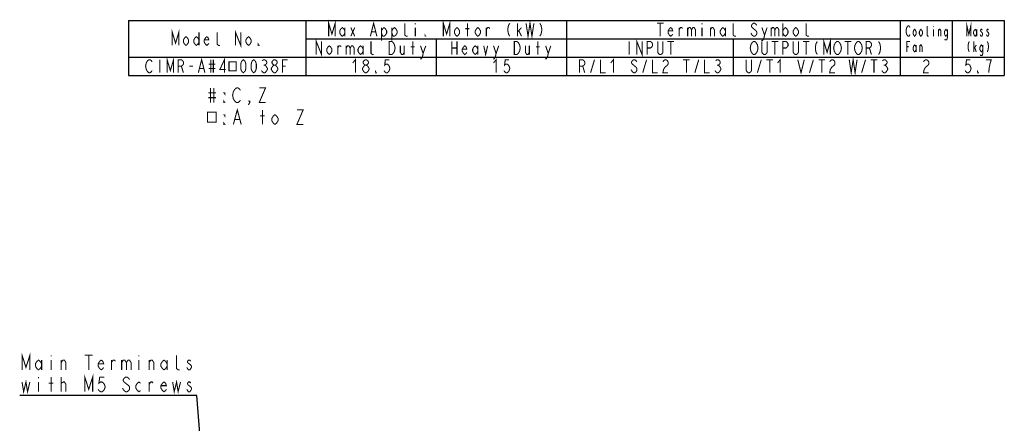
# Model space of a CAD drawing. Extents: x 27 to 410, y 32 to 287.
# Tile 30 of 30: x 221 to 410, y 210 to 287. Entities that reach past the tile are written whole.
import ezdxf

# ---------------------------------------------------------------- set-up
doc = ezdxf.new("R2010")
doc.units = 0
doc.header["$LTSCALE"] = 23.1
doc.layers.get('0').update_dxf_attribs({"linetype": 'CONTINUOUS'})
doc.layers.add('ALL_NOTE', color=7, linetype='CONTINUOUS')

msp = doc.modelspace()

# ---------------------------------------------------------------- linework, layer by layer
at = {"color": 2, "linetype": 'CONTINUOUS'}
for p, q in [((241.837, 286.859), (409.837, 286.859)), ((241.837, 286.859), (241.837, 276.359)), ((275.837, 286.859), (275.837, 276.359)), ((325.837, 286.859), (325.837, 276.359)), ((389.837, 286.859), (389.837, 276.359)), ((399.837, 286.859), (399.837, 276.359)), ((409.837, 286.859), (409.837, 276.359)), ((275.837, 283.359), (389.837, 283.359)), ((300.837, 283.359), (300.837, 276.359)), ((357.837, 283.359), (357.837, 276.359)), ((241.837, 279.859), (409.837, 279.859)), ((241.837, 276.359), (409.837, 276.359))]:
    msp.add_line(p, q, dxfattribs=at)
at = {"color": 2, "linetype": 'CONTINUOUS', "const_width": 0.2}
for points in [[(250.212, 282.109), (250.212, 284.609), (250.837, 282.526), (251.462, 284.609), (251.462, 282.109)], [(280.212, 283.859), (280.212, 286.359), (280.837, 284.276), (281.462, 286.359), (281.462, 283.859)], [(283.337, 284.484), (283.087, 284.067), (282.837, 283.859), (282.587, 284.067), (282.337, 284.484), (282.337, 284.901), (282.587, 285.317), (282.837, 285.526), (283.087, 285.317), (283.337, 284.901)], [(283.337, 285.526), (283.337, 283.859)], [(284.462, 285.526), (285.212, 283.859)], [(284.462, 283.859), (285.212, 285.526)], [(288.212, 283.859), (288.837, 286.359), (289.462, 283.859)], [(290.337, 284.901), (290.587, 285.317), (290.837, 285.526), (291.087, 285.317), (291.337, 284.901), (291.337, 284.484), (291.087, 284.067), (290.837, 283.859), (290.587, 283.859), (290.337, 284.484)], [(290.337, 285.526), (290.337, 283.026)], [(292.337, 284.901), (292.587, 285.317), (292.837, 285.526), (293.087, 285.317), (293.337, 284.901), (293.337, 284.484), (293.087, 284.067), (292.837, 283.859), (292.587, 283.859), (292.337, 284.484)], [(292.337, 285.526), (292.337, 283.026)], [(295.337, 283.859), (295.087, 283.859), (294.837, 284.067), (294.837, 286.359)], [(296.837, 286.359), (296.837, 286.151)], [(296.837, 285.526), (296.837, 283.859)], [(302.212, 283.859), (302.212, 286.359), (302.837, 284.276), (303.462, 286.359), (303.462, 283.859)], [(305.337, 284.484), (305.087, 284.067), (304.837, 283.859), (304.587, 284.067), (304.337, 284.484), (304.337, 284.901), (304.587, 285.317), (304.837, 285.526), (305.087, 285.317), (305.337, 284.901), (305.337, 284.484)], [(306.462, 285.317), (307.212, 285.317)], [(306.837, 283.859), (306.837, 286.359)], [(309.337, 284.484), (309.087, 284.067), (308.837, 283.859), (308.587, 284.067), (308.337, 284.484), (308.337, 284.901), (308.587, 285.317), (308.837, 285.526), (309.087, 285.317), (309.337, 284.901), (309.337, 284.484)], [(310.462, 283.859), (310.462, 285.526)], [(310.462, 285.109), (310.712, 285.526), (310.962, 285.526), (311.087, 285.317)], [(314.962, 286.359), (314.712, 285.942), (314.587, 285.317), (314.587, 284.901), (314.712, 284.276), (314.962, 283.859)], [(316.462, 283.859), (316.462, 286.359)], [(316.462, 284.692), (317.212, 285.526)], [(318.087, 286.359), (318.462, 283.859), (318.837, 286.359), (319.212, 283.859), (319.587, 286.359)], [(320.712, 286.359), (320.962, 285.942), (321.087, 285.317), (321.087, 284.901), (320.962, 284.276), (320.712, 283.859)], [(343.212, 286.359), (344.462, 286.359)], [(343.837, 286.359), (343.837, 283.859)], [(346.212, 284.276), (346.087, 284.067), (345.837, 283.859), (345.587, 284.067), (345.337, 284.484), (345.337, 284.901), (345.587, 285.317), (345.837, 285.526), (346.087, 285.317), (346.212, 284.901), (345.337, 284.901)], [(347.462, 283.859), (347.462, 285.526)], [(347.462, 285.109), (347.712, 285.526), (347.962, 285.526), (348.087, 285.317)], [(349.087, 285.526), (349.087, 283.859)], [(349.087, 285.109), (349.337, 285.526), (349.587, 285.526), (349.837, 285.109), (349.837, 283.859)], [(349.837, 285.109), (350.087, 285.526), (350.337, 285.526), (350.587, 285.109), (350.587, 283.859)], [(351.837, 286.359), (351.837, 286.151)], [(351.837, 285.526), (351.837, 283.859)], [(353.462, 283.859), (353.462, 285.526)], [(353.462, 285.109), (353.712, 285.526), (353.962, 285.526), (354.212, 285.109), (354.212, 283.859)], [(356.337, 284.484), (356.087, 284.067), (355.837, 283.859), (355.587, 284.067), (355.337, 284.484), (355.337, 284.901), (355.587, 285.317), (355.837, 285.526), (356.087, 285.317), (356.337, 284.901)], [(356.337, 285.526), (356.337, 283.859)], [(358.337, 283.859), (358.087, 283.859), (357.837, 284.067), (357.837, 286.359)], [(362.337, 285.942), (362.212, 286.151), (361.962, 286.359), (361.712, 286.359), (361.462, 286.151), (361.337, 285.942), (361.337, 285.734), (361.462, 285.526), (361.712, 285.317), (361.962, 285.109), (362.212, 284.901), (362.337, 284.692), (362.337, 284.276), (362.212, 284.067), (361.962, 283.859), (361.712, 283.859), (361.462, 284.067), (361.337, 284.276), (361.212, 284.484)], [(363.337, 285.526), (363.837, 284.067), (363.712, 283.442), (363.462, 283.026), (363.212, 283.026)], [(363.837, 284.067), (364.337, 285.526)], [(365.087, 285.526), (365.087, 283.859)], [(365.087, 285.109), (365.337, 285.526), (365.587, 285.526), (365.837, 285.109), (365.837, 283.859)], [(365.837, 285.109), (366.087, 285.526), (366.337, 285.526), (366.587, 285.109), (366.587, 283.859)], [(367.337, 286.359), (367.337, 283.859)], [(367.337, 284.901), (367.587, 285.317), (367.837, 285.526), (368.087, 285.317), (368.337, 284.901), (368.337, 284.484), (368.087, 284.067), (367.837, 283.859), (367.587, 284.067), (367.337, 284.484)], [(370.337, 284.484), (370.087, 284.067), (369.837, 283.859), (369.587, 284.067), (369.337, 284.484), (369.337, 284.901), (369.587, 285.317), (369.837, 285.526), (370.087, 285.317), (370.337, 284.901), (370.337, 284.484)], [(372.337, 283.859), (372.087, 283.859), (371.837, 284.067), (371.837, 286.359)], [(391.737, 284.192), (391.662, 284.026), (391.512, 283.859), (391.362, 283.859), (391.212, 284.026), (391.137, 284.192), (391.062, 284.359), (390.987, 284.859), (391.062, 285.359), (391.137, 285.526), (391.212, 285.692), (391.362, 285.859), (391.512, 285.859), (391.662, 285.692), (391.737, 285.526)], [(392.937, 284.359), (392.787, 284.026), (392.637, 283.859), (392.487, 284.026), (392.337, 284.359), (392.337, 284.692), (392.487, 285.026), (392.637, 285.192), (392.787, 285.026), (392.937, 284.692), (392.937, 284.359)], [(394.137, 284.359), (393.987, 284.026), (393.837, 283.859), (393.687, 284.026), (393.537, 284.359), (393.537, 284.692), (393.687, 285.026), (393.837, 285.192), (393.987, 285.026), (394.137, 284.692), (394.137, 284.359)], [(395.337, 283.859), (395.187, 283.859), (395.037, 284.026), (395.037, 285.859)], [(396.237, 285.859), (396.237, 285.692)], [(396.237, 285.192), (396.237, 283.859)], [(397.212, 283.859), (397.212, 285.192)], [(397.212, 284.859), (397.362, 285.192), (397.512, 285.192), (397.662, 284.859), (397.662, 283.859)], [(398.937, 284.359), (398.787, 284.026), (398.637, 283.859), (398.487, 284.026), (398.337, 284.359), (398.337, 284.692), (398.487, 285.026), (398.637, 285.192), (398.787, 285.026), (398.937, 284.692)], [(398.937, 285.192), (398.937, 283.692), (398.862, 283.359), (398.787, 283.192), (398.487, 283.192), (398.412, 283.359)], [(402.662, 283.859), (402.662, 285.859), (403.037, 284.192), (403.412, 285.859), (403.412, 283.859)], [(404.537, 284.359), (404.387, 284.026), (404.237, 283.859), (404.087, 284.026), (403.937, 284.359), (403.937, 284.692), (404.087, 285.026), (404.237, 285.192), (404.387, 285.026), (404.537, 284.692)], [(404.537, 285.192), (404.537, 283.859)], [(405.587, 285.026), (405.512, 285.192), (405.362, 285.192), (405.287, 285.026), (405.287, 284.859), (405.437, 284.692), (405.587, 284.526), (405.662, 284.359), (405.662, 284.192), (405.587, 284.026), (405.512, 283.859), (405.362, 283.859), (405.287, 284.026), (405.212, 284.192)], [(406.787, 285.026), (406.712, 285.192), (406.562, 285.192), (406.487, 285.026), (406.487, 284.859), (406.637, 284.692), (406.787, 284.526), (406.862, 284.359), (406.862, 284.192), (406.787, 284.026), (406.712, 283.859), (406.562, 283.859), (406.487, 284.026), (406.412, 284.192)], [(253.337, 282.734), (253.087, 282.317), (252.837, 282.109), (252.587, 282.317), (252.337, 282.734), (252.337, 283.151), (252.587, 283.567), (252.837, 283.776), (253.087, 283.567), (253.337, 283.151), (253.337, 282.734)], [(255.337, 282.734), (255.087, 282.317), (254.837, 282.109), (254.587, 282.317), (254.337, 282.734), (254.337, 283.151), (254.587, 283.567), (254.837, 283.776), (255.087, 283.567), (255.337, 283.151)], [(255.337, 284.609), (255.337, 282.109)], [(257.212, 282.526), (257.087, 282.317), (256.837, 282.109), (256.587, 282.317), (256.337, 282.734), (256.337, 283.151), (256.587, 283.567), (256.837, 283.776), (257.087, 283.567), (257.212, 283.151), (256.337, 283.151)], [(259.337, 282.109), (259.087, 282.109), (258.837, 282.317), (258.837, 284.609)], [(262.337, 282.109), (262.337, 284.609), (263.337, 282.109), (263.337, 284.609)], [(265.337, 282.734), (265.087, 282.317), (264.837, 282.109), (264.587, 282.317), (264.337, 282.734), (264.337, 283.151), (264.587, 283.567), (264.837, 283.776), (265.087, 283.567), (265.337, 283.151), (265.337, 282.734)], [(277.837, 280.359), (277.837, 282.859), (278.837, 280.359), (278.837, 282.859)], [(288.462, 284.692), (289.212, 284.692)], [(298.837, 283.859), (298.712, 283.859), (298.712, 284.067), (298.837, 283.859)], [(316.712, 284.901), (317.212, 283.859)], [(339.337, 280.359), (339.337, 282.859), (340.337, 280.359), (340.337, 282.859)], [(375.212, 280.359), (375.212, 282.859), (375.837, 280.776), (376.462, 282.859), (376.462, 280.359)], [(266.837, 282.109), (266.712, 282.109), (266.712, 282.317), (266.837, 282.109)], [(280.837, 280.984), (280.587, 280.567), (280.337, 280.359), (280.087, 280.567), (279.837, 280.984), (279.837, 281.401), (280.087, 281.817), (280.337, 282.026), (280.587, 281.817), (280.837, 281.401), (280.837, 280.984)], [(281.962, 280.359), (281.962, 282.026)], [(281.962, 281.609), (282.212, 282.026), (282.462, 282.026), (282.587, 281.817)], [(283.587, 282.026), (283.587, 280.359)], [(283.587, 281.609), (283.837, 282.026), (284.087, 282.026), (284.337, 281.609), (284.337, 280.359)], [(284.337, 281.609), (284.587, 282.026), (284.837, 282.026), (285.087, 281.609), (285.087, 280.359)], [(286.837, 280.984), (286.587, 280.567), (286.337, 280.359), (286.087, 280.567), (285.837, 280.984), (285.837, 281.401), (286.087, 281.817), (286.337, 282.026), (286.587, 281.817), (286.837, 281.401)], [(286.837, 282.026), (286.837, 280.359)], [(288.837, 280.359), (288.587, 280.359), (288.337, 280.567), (288.337, 282.859)], [(291.837, 282.859), (292.337, 282.859), (292.587, 282.651), (292.712, 282.442), (292.837, 282.234), (292.962, 281.609), (292.837, 280.984), (292.712, 280.776), (292.587, 280.567), (292.337, 280.359), (291.837, 280.359), (291.837, 282.859)], [(293.962, 282.026), (293.962, 280.776), (294.212, 280.359), (294.462, 280.359), (294.712, 280.776)], [(294.712, 282.026), (294.712, 280.359)], [(295.962, 281.817), (296.712, 281.817)], [(296.337, 280.359), (296.337, 282.859)], [(297.837, 282.026), (298.337, 280.567), (298.212, 279.942), (297.962, 279.526), (297.712, 279.526)], [(298.337, 280.567), (298.837, 282.026)], [(303.837, 282.859), (303.837, 280.359)], [(303.837, 281.609), (304.837, 281.609)], [(304.837, 282.859), (304.837, 280.359)], [(306.712, 280.776), (306.587, 280.567), (306.337, 280.359), (306.087, 280.567), (305.837, 280.984), (305.837, 281.401), (306.087, 281.817), (306.337, 282.026), (306.587, 281.817), (306.712, 281.401), (305.837, 281.401)], [(308.837, 280.984), (308.587, 280.567), (308.337, 280.359), (308.087, 280.567), (307.837, 280.984), (307.837, 281.401), (308.087, 281.817), (308.337, 282.026), (308.587, 281.817), (308.837, 281.401)], [(308.837, 282.026), (308.837, 280.359)], [(309.962, 282.026), (310.337, 280.359), (310.712, 282.026)], [(311.837, 282.026), (312.337, 280.567), (312.212, 279.942), (311.962, 279.526), (311.712, 279.526)], [(312.337, 280.567), (312.837, 282.026)], [(315.837, 282.859), (316.337, 282.859), (316.587, 282.651), (316.712, 282.442), (316.837, 282.234), (316.962, 281.609), (316.837, 280.984), (316.712, 280.776), (316.587, 280.567), (316.337, 280.359), (315.837, 280.359), (315.837, 282.859)], [(317.962, 282.026), (317.962, 280.776), (318.212, 280.359), (318.462, 280.359), (318.712, 280.776)], [(318.712, 282.026), (318.712, 280.359)], [(319.962, 281.817), (320.712, 281.817)], [(320.337, 280.359), (320.337, 282.859)], [(321.837, 282.026), (322.337, 280.567), (322.212, 279.942), (321.962, 279.526), (321.712, 279.526)], [(322.337, 280.567), (322.837, 282.026)], [(337.837, 282.859), (337.837, 280.359)], [(341.337, 280.359), (341.337, 282.859), (341.962, 282.859), (342.212, 282.651), (342.337, 282.442), (342.337, 282.026), (342.212, 281.817), (341.962, 281.609), (341.337, 281.609)], [(344.337, 282.859), (344.337, 280.776), (344.212, 280.567), (343.962, 280.359), (343.712, 280.359), (343.462, 280.567), (343.337, 280.776), (343.337, 282.859)], [(345.212, 282.859), (346.462, 282.859)], [(345.837, 282.859), (345.837, 280.359)], [(362.337, 280.776), (362.212, 280.567), (361.962, 280.359), (361.712, 280.359), (361.462, 280.567), (361.337, 280.776), (361.212, 280.984), (361.087, 281.609), (361.212, 282.234), (361.337, 282.442), (361.462, 282.651), (361.712, 282.859), (361.962, 282.859), (362.212, 282.651), (362.337, 282.442), (362.462, 282.234), (362.587, 281.609), (362.462, 280.984), (362.337, 280.776)], [(364.337, 282.859), (364.337, 280.776), (364.212, 280.567), (363.962, 280.359), (363.712, 280.359), (363.462, 280.567), (363.337, 280.776), (363.337, 282.859)], [(365.212, 282.859), (366.462, 282.859)], [(365.837, 282.859), (365.837, 280.359)], [(367.337, 280.359), (367.337, 282.859), (367.962, 282.859), (368.212, 282.651), (368.337, 282.442), (368.337, 282.026), (368.212, 281.817), (367.962, 281.609), (367.337, 281.609)], [(370.337, 282.859), (370.337, 280.776), (370.212, 280.567), (369.962, 280.359), (369.712, 280.359), (369.462, 280.567), (369.337, 280.776), (369.337, 282.859)], [(371.212, 282.859), (372.462, 282.859)], [(371.837, 282.859), (371.837, 280.359)], [(373.962, 282.859), (373.712, 282.442), (373.587, 281.817), (373.587, 281.401), (373.712, 280.776), (373.962, 280.359)], [(378.337, 280.776), (378.212, 280.567), (377.962, 280.359), (377.712, 280.359), (377.462, 280.567), (377.337, 280.776), (377.212, 280.984), (377.087, 281.609), (377.212, 282.234), (377.337, 282.442), (377.462, 282.651), (377.712, 282.859), (377.962, 282.859), (378.212, 282.651), (378.337, 282.442), (378.462, 282.234), (378.587, 281.609), (378.462, 280.984), (378.337, 280.776)], [(379.212, 282.859), (380.462, 282.859)], [(379.837, 282.859), (379.837, 280.359)], [(382.337, 280.776), (382.212, 280.567), (381.962, 280.359), (381.712, 280.359), (381.462, 280.567), (381.337, 280.776), (381.212, 280.984), (381.087, 281.609), (381.212, 282.234), (381.337, 282.442), (381.462, 282.651), (381.712, 282.859), (381.962, 282.859), (382.212, 282.651), (382.337, 282.442), (382.462, 282.234), (382.587, 281.609), (382.462, 280.984), (382.337, 280.776)], [(383.337, 280.359), (383.337, 282.859), (383.962, 282.859), (384.212, 282.651), (384.337, 282.442), (384.337, 282.026), (384.212, 281.817), (383.962, 281.609), (383.337, 281.609)], [(383.962, 281.609), (384.337, 280.359)], [(385.712, 282.859), (385.962, 282.442), (386.087, 281.817), (386.087, 281.401), (385.962, 280.776), (385.712, 280.359)], [(391.137, 280.859), (391.137, 282.859), (391.737, 282.859)], [(391.137, 281.859), (391.512, 281.859)], [(392.937, 281.359), (392.787, 281.026), (392.637, 280.859), (392.487, 281.026), (392.337, 281.359), (392.337, 281.692), (392.487, 282.026), (392.637, 282.192), (392.787, 282.026), (392.937, 281.692)], [(392.937, 282.192), (392.937, 280.859)], [(393.612, 280.859), (393.612, 282.192)], [(393.612, 281.859), (393.762, 282.192), (393.912, 282.192), (394.062, 281.859), (394.062, 280.859)], [(403.112, 282.859), (402.962, 282.526), (402.887, 282.026), (402.887, 281.692), (402.962, 281.192), (403.112, 280.859)], [(404.012, 280.859), (404.012, 282.859)], [(404.012, 281.526), (404.462, 282.192)], [(404.162, 281.692), (404.462, 280.859)], [(405.737, 281.359), (405.587, 281.026), (405.437, 280.859), (405.287, 281.026), (405.137, 281.359), (405.137, 281.692), (405.287, 282.026), (405.437, 282.192), (405.587, 282.026), (405.737, 281.692)], [(405.737, 282.192), (405.737, 280.692), (405.662, 280.359), (405.587, 280.192), (405.287, 280.192), (405.212, 280.359)], [(406.562, 282.859), (406.712, 282.526), (406.787, 282.026), (406.787, 281.692), (406.712, 281.192), (406.562, 280.859)], [(249.212, 276.859), (249.212, 279.359), (249.837, 277.276), (250.462, 279.359), (250.462, 276.859)], [(255.212, 276.859), (255.837, 279.359), (256.462, 276.859)], [(260.212, 276.859), (260.212, 279.359), (259.337, 277.484), (260.462, 277.484)], [(284.837, 278.734), (285.337, 279.359), (285.337, 276.859)], [(311.837, 278.734), (312.337, 279.359), (312.337, 276.859)], [(334.337, 278.734), (334.837, 279.359), (334.837, 276.859)], [(366.337, 278.734), (366.837, 279.359), (366.837, 276.859)], [(380.087, 279.359), (380.462, 276.859), (380.837, 279.359), (381.212, 276.859), (381.587, 279.359)], [(246.337, 277.276), (246.212, 277.067), (245.962, 276.859), (245.712, 276.859), (245.462, 277.067), (245.337, 277.276), (245.212, 277.484), (245.087, 278.109), (245.212, 278.734), (245.337, 278.942), (245.462, 279.151), (245.712, 279.359), (245.962, 279.359), (246.212, 279.151), (246.337, 278.942)], [(247.837, 279.359), (247.837, 276.859)], [(251.337, 276.859), (251.337, 279.359), (251.962, 279.359), (252.212, 279.151), (252.337, 278.942), (252.337, 278.526), (252.212, 278.317), (251.962, 278.109), (251.337, 278.109)], [(251.962, 278.109), (252.337, 276.859)], [(253.462, 278.109), (254.212, 278.109)], [(255.462, 277.692), (256.212, 277.692)], [(257.212, 278.526), (258.462, 278.526)], [(257.212, 277.692), (258.462, 277.692)], [(257.587, 279.359), (257.587, 276.859)], [(258.087, 279.359), (258.087, 276.859)], [(261.087, 278.968), (261.087, 277.25), (262.462, 277.25), (262.462, 278.968), (261.087, 278.968)], [(263.837, 276.859), (263.587, 277.067), (263.462, 277.276), (263.337, 277.692), (263.337, 278.526), (263.462, 278.942), (263.587, 279.151), (263.837, 279.359), (264.087, 279.151), (264.212, 278.942), (264.337, 278.526), (264.337, 277.692), (264.212, 277.276), (264.087, 277.067), (263.837, 276.859)], [(265.837, 276.859), (265.587, 277.067), (265.462, 277.276), (265.337, 277.692), (265.337, 278.526), (265.462, 278.942), (265.587, 279.151), (265.837, 279.359), (266.087, 279.151), (266.212, 278.942), (266.337, 278.526), (266.337, 277.692), (266.212, 277.276), (266.087, 277.067), (265.837, 276.859)], [(267.462, 279.151), (267.712, 279.359), (267.962, 279.359), (268.212, 279.151), (268.337, 278.942), (268.337, 278.734), (268.212, 278.526), (267.962, 278.317), (268.212, 278.109), (268.337, 277.901), (268.462, 277.692), (268.462, 277.484), (268.337, 277.276), (268.212, 277.067), (267.962, 276.859), (267.712, 276.859), (267.462, 277.067), (267.337, 277.276)], [(267.712, 278.317), (267.962, 278.317)], [(269.712, 276.859), (269.462, 277.067), (269.337, 277.276), (269.212, 277.484), (269.212, 277.692), (269.337, 277.901), (269.462, 278.109), (269.712, 278.317), (269.962, 278.317), (270.212, 278.109), (270.337, 277.901), (270.462, 277.692), (270.462, 277.484), (270.337, 277.276), (270.212, 277.067), (269.962, 276.859), (269.712, 276.859)], [(269.712, 278.317), (269.462, 278.526), (269.337, 278.734), (269.337, 278.942), (269.462, 279.151), (269.712, 279.359), (269.962, 279.359), (270.212, 279.151), (270.337, 278.942), (270.337, 278.734), (270.212, 278.526), (269.962, 278.317)], [(271.337, 276.859), (271.337, 279.359), (272.337, 279.359)], [(271.337, 278.109), (271.962, 278.109)], [(287.212, 276.859), (286.962, 277.067), (286.837, 277.276), (286.712, 277.484), (286.712, 277.692), (286.837, 277.901), (286.962, 278.109), (287.212, 278.317), (287.462, 278.317), (287.712, 278.109), (287.837, 277.901), (287.962, 277.692), (287.962, 277.484), (287.837, 277.276), (287.712, 277.067), (287.462, 276.859), (287.212, 276.859)], [(287.212, 278.317), (286.962, 278.526), (286.837, 278.734), (286.837, 278.942), (286.962, 279.151), (287.212, 279.359), (287.462, 279.359), (287.712, 279.151), (287.837, 278.942), (287.837, 278.734), (287.712, 278.526), (287.462, 278.317)], [(291.837, 279.359), (291.087, 279.359), (290.962, 278.317), (291.212, 278.526), (291.462, 278.526), (291.712, 278.317), (291.837, 278.109), (291.962, 277.692), (291.837, 277.276), (291.712, 277.067), (291.462, 276.859), (291.212, 276.859), (290.962, 277.067), (290.837, 277.276)], [(314.837, 279.359), (314.087, 279.359), (313.962, 278.317), (314.212, 278.526), (314.462, 278.526), (314.712, 278.317), (314.837, 278.109), (314.962, 277.692), (314.837, 277.276), (314.712, 277.067), (314.462, 276.859), (314.212, 276.859), (313.962, 277.067), (313.837, 277.276)], [(328.337, 276.859), (328.337, 279.359), (328.962, 279.359), (329.212, 279.151), (329.337, 278.942), (329.337, 278.526), (329.212, 278.317), (328.962, 278.109), (328.337, 278.109)], [(328.962, 278.109), (329.337, 276.859)], [(330.462, 276.859), (331.212, 279.359)], [(332.337, 279.359), (332.337, 276.859), (333.337, 276.859)], [(339.337, 278.942), (339.212, 279.151), (338.962, 279.359), (338.712, 279.359), (338.462, 279.151), (338.337, 278.942), (338.337, 278.734), (338.462, 278.526), (338.712, 278.317), (338.962, 278.109), (339.212, 277.901), (339.337, 277.692), (339.337, 277.276), (339.212, 277.067), (338.962, 276.859), (338.712, 276.859), (338.462, 277.067), (338.337, 277.276), (338.212, 277.484)], [(340.462, 276.859), (341.212, 279.359)], [(342.337, 279.359), (342.337, 276.859), (343.337, 276.859)], [(344.337, 278.942), (344.462, 279.151), (344.712, 279.359), (344.962, 279.359), (345.212, 279.151), (345.337, 278.942), (345.337, 278.526), (345.212, 278.317), (344.962, 278.109), (344.712, 277.901), (344.462, 277.484), (344.337, 276.859), (345.337, 276.859)], [(348.212, 279.359), (349.462, 279.359)], [(348.837, 279.359), (348.837, 276.859)], [(350.462, 276.859), (351.212, 279.359)], [(352.337, 279.359), (352.337, 276.859), (353.337, 276.859)], [(354.462, 279.151), (354.712, 279.359), (354.962, 279.359), (355.212, 279.151), (355.337, 278.942), (355.337, 278.734), (355.212, 278.526), (354.962, 278.317), (355.212, 278.109), (355.337, 277.901), (355.462, 277.692), (355.462, 277.484), (355.337, 277.276), (355.212, 277.067), (354.962, 276.859), (354.712, 276.859), (354.462, 277.067), (354.337, 277.276)], [(354.712, 278.317), (354.962, 278.317)], [(361.337, 279.359), (361.337, 277.276), (361.212, 277.067), (360.962, 276.859), (360.712, 276.859), (360.462, 277.067), (360.337, 277.276), (360.337, 279.359)], [(362.462, 276.859), (363.212, 279.359)], [(364.212, 279.359), (365.462, 279.359)], [(364.837, 279.359), (364.837, 276.859)], [(370.212, 279.359), (370.837, 276.859), (371.462, 279.359)], [(372.462, 276.859), (373.212, 279.359)], [(374.212, 279.359), (375.462, 279.359)], [(374.837, 279.359), (374.837, 276.859)], [(376.337, 278.942), (376.462, 279.151), (376.712, 279.359), (376.962, 279.359), (377.212, 279.151), (377.337, 278.942), (377.337, 278.526), (377.212, 278.317), (376.962, 278.109), (376.712, 277.901), (376.462, 277.484), (376.337, 276.859), (377.337, 276.859)], [(382.462, 276.859), (383.212, 279.359)], [(384.212, 279.359), (385.462, 279.359)], [(384.837, 279.359), (384.837, 276.859)], [(386.462, 279.151), (386.712, 279.359), (386.962, 279.359), (387.212, 279.151), (387.337, 278.942), (387.337, 278.734), (387.212, 278.526), (386.962, 278.317), (387.212, 278.109), (387.337, 277.901), (387.462, 277.692), (387.462, 277.484), (387.337, 277.276), (387.212, 277.067), (386.962, 276.859), (386.712, 276.859), (386.462, 277.067), (386.337, 277.276)], [(386.712, 278.317), (386.962, 278.317)], [(394.337, 278.942), (394.462, 279.151), (394.712, 279.359), (394.962, 279.359), (395.212, 279.151), (395.337, 278.942), (395.337, 278.526), (395.212, 278.317), (394.962, 278.109), (394.712, 277.901), (394.462, 277.484), (394.337, 276.859), (395.337, 276.859)], [(403.337, 279.359), (402.587, 279.359), (402.462, 278.317), (402.712, 278.526), (402.962, 278.526), (403.212, 278.317), (403.337, 278.109), (403.462, 277.692), (403.337, 277.276), (403.212, 277.067), (402.962, 276.859), (402.712, 276.859), (402.462, 277.067), (402.337, 277.276)], [(406.837, 276.859), (406.962, 277.901), (407.087, 278.526), (407.212, 278.942), (407.337, 279.359), (406.337, 279.359)], [(289.337, 276.859), (289.212, 276.859), (289.212, 277.067), (289.337, 276.859)], [(404.837, 276.859), (404.712, 276.859), (404.712, 277.067), (404.837, 276.859)]]:
    msp.add_lwpolyline(points, dxfattribs=at)
at = {"layer": 'ALL_NOTE', "color": 2, "linetype": 'CONTINUOUS'}
for p, q in [((254.645, 214.945), (220.933, 214.945)), ((254.895, 214.945), (254.645, 214.945)), ((260.086, 150.383), (254.895, 214.945))]:
    msp.add_line(p, q, dxfattribs=at)
at = {"layer": 'ALL_NOTE', "color": 2, "linetype": 'CONTINUOUS', "const_width": 0.2}
for points in [[(257.564, 273.938), (257.564, 271.139)], [(258.166, 273.938), (258.166, 271.139)], [(261.929, 273.239), (262.23, 273.705), (262.531, 273.938), (262.832, 273.938), (263.133, 273.705), (263.283, 273.472)], [(266.895, 273.938), (268.099, 273.938), (266.895, 271.139), (268.099, 271.139)], [(257.113, 273.005), (258.618, 273.005)], [(257.113, 272.072), (258.618, 272.072)], [(260.273, 273.005), (260.273, 272.772), (260.123, 273.005), (260.273, 273.005)], [(262.23, 271.372), (261.929, 271.838), (261.778, 272.539), (261.929, 273.239)], [(260.273, 271.139), (260.123, 271.139), (260.123, 271.372), (260.273, 271.139)], [(263.283, 271.605), (263.133, 271.372), (262.832, 271.139), (262.531, 271.139), (262.23, 271.372)], [(265.089, 271.139), (264.939, 271.372), (265.089, 271.372), (265.089, 271.139), (264.788, 270.672)], [(256.962, 269.301), (256.962, 267.376), (258.618, 267.376), (258.618, 269.301), (256.962, 269.301)], [(260.273, 268.805), (260.273, 268.572), (260.123, 268.805), (260.273, 268.805)], [(261.929, 266.939), (262.681, 269.738), (263.434, 266.939)], [(267.046, 268.572), (267.949, 268.572)], [(267.497, 266.939), (267.497, 269.738)], [(270.507, 267.638), (270.206, 267.172), (269.905, 266.939), (269.604, 267.172), (269.303, 267.638), (269.303, 268.105), (269.604, 268.572), (269.905, 268.805), (270.206, 268.572), (270.507, 268.105), (270.507, 267.638)], [(274.119, 269.738), (275.323, 269.738), (274.119, 266.939), (275.323, 266.939)], [(260.273, 266.939), (260.123, 266.939), (260.123, 267.172), (260.273, 266.939)], [(262.23, 267.872), (263.133, 267.872)], [(221.385, 219.845), (221.385, 222.645), (222.137, 220.311), (222.89, 222.645), (222.89, 219.845)], [(225.147, 220.545), (224.846, 220.078), (224.545, 219.845), (224.244, 220.078), (223.943, 220.545), (223.943, 221.011), (224.244, 221.478), (224.545, 221.711), (224.846, 221.478), (225.147, 221.011)], [(225.147, 221.711), (225.147, 219.845)], [(226.953, 222.645), (226.953, 222.411)], [(226.953, 221.711), (226.953, 219.845)], [(228.91, 219.845), (228.91, 221.711)], [(228.91, 221.244), (229.211, 221.711), (229.512, 221.711), (229.813, 221.244), (229.813, 219.845)], [(233.425, 222.645), (234.93, 222.645)], [(234.177, 222.645), (234.177, 219.845)], [(237.037, 220.311), (236.886, 220.078), (236.585, 219.845), (236.284, 220.078), (235.983, 220.545), (235.983, 221.011), (236.284, 221.478), (236.585, 221.711), (236.886, 221.478), (237.037, 221.011), (235.983, 221.011)], [(238.542, 221.244), (238.843, 221.711), (239.144, 221.711), (239.294, 221.478)], [(238.542, 219.845), (238.542, 221.711)], [(240.498, 221.244), (240.799, 221.711), (241.1, 221.711), (241.401, 221.244), (241.401, 219.845)], [(240.498, 221.711), (240.498, 219.845)], [(241.401, 221.244), (241.702, 221.711), (242.003, 221.711), (242.304, 221.244), (242.304, 219.845)], [(243.809, 222.645), (243.809, 222.411)], [(243.809, 221.711), (243.809, 219.845)], [(245.766, 221.244), (246.067, 221.711), (246.368, 221.711), (246.669, 221.244), (246.669, 219.845)], [(245.766, 219.845), (245.766, 221.711)], [(249.227, 220.545), (248.926, 220.078), (248.625, 219.845), (248.324, 220.078), (248.023, 220.545), (248.023, 221.011), (248.324, 221.478), (248.625, 221.711), (248.926, 221.478), (249.227, 221.011)], [(249.227, 221.711), (249.227, 219.845)], [(251.635, 219.845), (251.334, 219.845), (251.033, 220.078), (251.033, 222.645)], [(253.742, 221.478), (253.592, 221.711), (253.291, 221.711), (253.14, 221.478), (253.14, 221.244)], [(253.14, 221.244), (253.742, 220.778), (253.893, 220.545), (253.893, 220.311)], [(253.893, 220.311), (253.592, 219.845), (253.291, 219.845), (253.14, 220.078), (252.99, 220.311)], [(221.385, 217.511), (221.686, 215.645), (222.137, 217.511), (222.438, 215.645), (222.89, 217.511)], [(224.545, 218.445), (224.545, 218.211)], [(224.545, 217.511), (224.545, 215.645)], [(226.502, 217.278), (227.405, 217.278)], [(226.953, 215.645), (226.953, 218.445)], [(228.91, 215.645), (228.91, 218.445)], [(228.91, 217.278), (229.211, 217.511)], [(229.211, 217.511), (229.512, 217.511), (229.813, 217.044), (229.813, 215.645)], [(233.425, 215.645), (233.425, 218.445), (234.177, 216.111), (234.93, 218.445), (234.93, 215.645)], [(237.187, 218.445), (236.284, 218.445), (236.134, 217.278), (236.435, 217.511), (236.736, 217.511), (237.037, 217.278), (237.187, 217.044), (237.338, 216.578), (237.187, 216.111), (237.037, 215.878), (236.736, 215.645), (236.435, 215.645), (236.134, 215.878), (235.983, 216.111)], [(242.003, 217.978), (241.853, 218.211), (241.552, 218.445), (241.251, 218.445), (240.95, 218.211), (240.799, 217.978), (240.799, 217.745), (240.95, 217.511)], [(240.95, 217.511), (241.853, 216.811)], [(244.11, 215.878), (243.809, 215.645), (243.508, 215.878), (243.207, 216.345), (243.207, 216.811), (243.508, 217.278), (243.809, 217.511), (244.11, 217.278)], [(245.766, 217.044), (246.067, 217.511), (246.368, 217.511), (246.518, 217.278)], [(245.766, 215.645), (245.766, 217.511)], [(249.077, 216.111), (248.926, 215.878), (248.625, 215.645), (248.324, 215.878), (248.023, 216.345), (248.023, 216.811), (248.324, 217.278), (248.625, 217.511), (248.926, 217.278), (249.077, 216.811), (248.023, 216.811)], [(250.281, 217.511), (250.582, 215.645), (251.033, 217.511), (251.334, 215.645), (251.786, 217.511)], [(253.742, 217.278), (253.592, 217.511), (253.291, 217.511), (253.14, 217.278), (253.14, 217.044)], [(241.853, 216.811), (242.003, 216.578), (242.003, 216.111), (241.853, 215.878), (241.552, 215.645), (241.251, 215.645), (240.95, 215.878), (240.799, 216.111), (240.649, 216.345)], [(253.893, 216.111), (253.592, 215.645), (253.291, 215.645), (253.14, 215.878), (252.99, 216.111)], [(253.14, 217.044), (253.742, 216.578), (253.893, 216.345), (253.893, 216.111)]]:
    msp.add_lwpolyline(points, dxfattribs=at)

doc.saveas('drawing.dxf')
